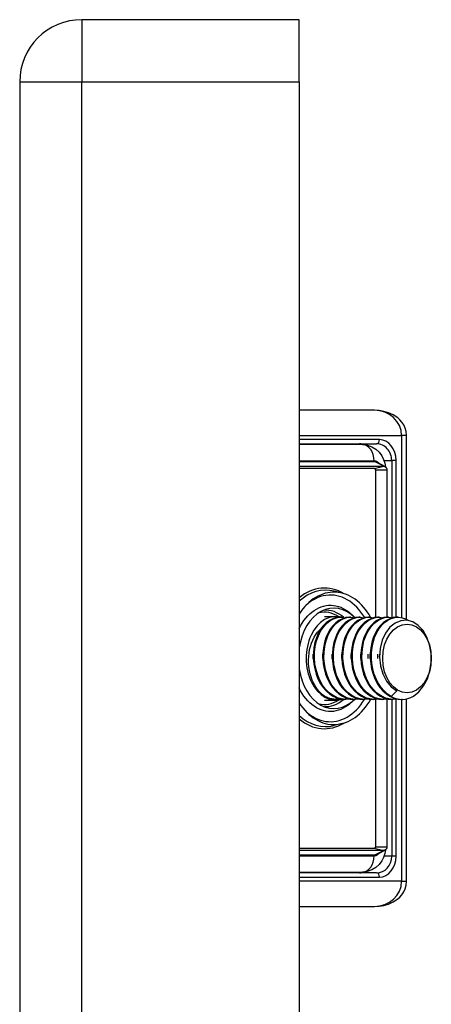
# Model space of a CAD drawing. Header units: inches. Extents: x 1.5 to 31.5, y 2.1 to 17.
# Tile 27 of 34: x 18.8 to 19.8, y 11.1 to 13.4. Entities that reach past the tile are written whole.
import ezdxf

# ---------------------------------------------------------------- set-up
doc = ezdxf.new("R2010")
doc.units = ezdxf.units.IN
doc.header["$MEASUREMENT"] = 0
doc.layers.add('Visible Edges(ANSI)', color=7, linetype='Continuous', lineweight=25)
doc.layers.add('Visible Tangent Edges(ANSI)', color=7, linetype='Continuous', lineweight=25)

msp = doc.modelspace()

# ---------------------------------------------------------------- linework, layer by layer
at = {"layer": 'Visible Edges(ANSI)'}
for p, q in [((19.4785, 13.425), (18.9685, 13.425)), ((19.4785, 13.279), (19.4785, 13.425)), ((18.8225, 13.279), (18.8225, 10.05)), ((19.4785, 13.279), (19.4785, 5.571)), ((19.6551, 12.5077), (19.4785, 12.5077)), ((19.7306, 12.0169), (19.7306, 12.4486)), ((19.4785, 12.429), (19.6604, 12.429)), ((19.627, 12.427), (19.4785, 12.427)), ((19.4785, 12.3762), (19.6771, 12.3762)), ((19.6615, 12.3857), (19.6803, 12.3753)), ((19.6548, 12.3706), (19.4785, 12.3706)), ((19.6583, 12.0212), (19.6583, 12.3679)), ((19.6845, 12.3679), (19.6845, 12.0215)), ((19.5796, 12.0781), (19.5608, 12.0829)), ((19.6084, 12.0215), (19.6029, 12.027)), ((19.5379, 12.0234), (19.5647, 12.0234)), ((19.5772, 12.0215), (19.5745, 12.0215)), ((19.5995, 12.0215), (19.5967, 12.0215)), ((19.6218, 12.0215), (19.619, 12.0215)), ((19.6441, 12.0215), (19.6413, 12.0215)), ((19.6663, 12.0215), (19.6635, 12.0215)), ((19.6886, 12.0215), (19.6858, 12.0215)), ((19.7109, 12.0215), (19.7081, 12.0215)), ((19.7082, 11.8485), (19.6948, 11.8358)), ((19.5379, 11.8266), (19.5647, 11.8266)), ((19.5661, 11.8286), (19.5647, 11.8286)), ((19.5884, 11.8286), (19.5856, 11.8286)), ((19.6084, 11.8286), (19.6029, 11.8231)), ((19.6107, 11.8286), (19.6079, 11.8286)), ((19.6329, 11.8286), (19.6301, 11.8286)), ((19.6552, 11.8286), (19.6524, 11.8286)), ((19.6583, 11.4821), (19.6583, 11.8287)), ((19.6775, 11.8286), (19.6747, 11.8286)), ((19.6845, 11.829), (19.6845, 11.4821)), ((19.6997, 11.8286), (19.697, 11.8286)), ((19.7206, 11.8286), (19.7192, 11.8286)), ((19.7306, 11.4014), (19.7306, 11.8296)), ((19.5796, 11.7719), (19.5608, 11.7672)), ((19.4785, 11.4794), (19.6548, 11.4794)), ((19.6771, 11.4739), (19.4785, 11.4739)), ((19.6803, 11.4747), (19.6615, 11.4643)), ((19.4785, 11.4231), (19.627, 11.4231)), ((19.6604, 11.4211), (19.4785, 11.4211)), ((19.4785, 11.3423), (19.6551, 11.3423))]:
    msp.add_line(p, q, dxfattribs=at)
at = {"layer": 'Visible Edges(ANSI)', "flags": 128}
for points in [[(19.7306, 12.4486), (19.7298, 12.4576), (19.7275, 12.466), (19.7241, 12.4735), (19.7198, 12.48), (19.7151, 12.4855), (19.71, 12.4901), (19.6995, 12.4972), (19.6886, 12.502), (19.6776, 12.5052), (19.6664, 12.5071), (19.6551, 12.5077)], [(19.627, 12.427), (19.6387, 12.4257), (19.6495, 12.4219), (19.6588, 12.4161), (19.6665, 12.409), (19.6725, 12.401), (19.677, 12.3924), (19.6799, 12.3835), (19.6815, 12.3745)], [(19.6771, 12.3762), (19.6776, 12.3761), (19.6782, 12.3761), (19.6787, 12.3759), (19.6792, 12.3758), (19.6797, 12.3756), (19.6802, 12.3753), (19.6807, 12.3751), (19.6811, 12.3748), (19.6815, 12.3744), (19.6819, 12.3741), (19.6823, 12.3737), (19.6826, 12.3733), (19.683, 12.3729), (19.6832, 12.3725), (19.6835, 12.3721), (19.6837, 12.3716), (19.6839, 12.3712), (19.6841, 12.3707), (19.6842, 12.3702), (19.6843, 12.3698), (19.6844, 12.3693), (19.6844, 12.3689), (19.6845, 12.3684), (19.6845, 12.3679)], [(19.6583, 12.3679), (19.6583, 12.368), (19.6583, 12.3681), (19.6583, 12.3681), (19.6583, 12.3682), (19.6583, 12.3683), (19.6582, 12.3684), (19.6582, 12.3685), (19.6581, 12.3686), (19.6581, 12.3688), (19.658, 12.3689), (19.6579, 12.369), (19.6577, 12.3692), (19.6576, 12.3694), (19.6574, 12.3695), (19.6572, 12.3697), (19.657, 12.3698), (19.6568, 12.37), (19.6565, 12.3701), (19.6563, 12.3703), (19.656, 12.3704), (19.6557, 12.3705), (19.6554, 12.3705), (19.6551, 12.3706), (19.6548, 12.3706)], [(19.5745, 12.0215), (19.566, 12.0207), (19.5577, 12.0182), (19.5498, 12.0141), (19.5422, 12.0086), (19.5353, 12.0015), (19.529, 11.9932), (19.5236, 11.9837), (19.5191, 11.9733), (19.5156, 11.9619), (19.5132, 11.95), (19.5119, 11.9376), (19.5118, 11.925), (19.5129, 11.9124), (19.5151, 11.9001), (19.5184, 11.8881), (19.5228, 11.8768), (19.5282, 11.8663), (19.5346, 11.8568), (19.5418, 11.8485), (19.5496, 11.8415), (19.5581, 11.8359), (19.567, 11.8319), (19.5762, 11.8294), (19.5856, 11.8286)], [(19.5981, 11.8295), (19.5879, 11.8286), (19.5777, 11.8296), (19.5677, 11.8327), (19.5581, 11.8376), (19.5491, 11.8442), (19.5408, 11.8526), (19.5335, 11.8624), (19.5272, 11.8735), (19.5221, 11.8856), (19.5182, 11.8985), (19.5157, 11.912), (19.5146, 11.9258), (19.5148, 11.9395), (19.5165, 11.9529), (19.5195, 11.9658), (19.5237, 11.9778), (19.5291, 11.9888), (19.5355, 11.9984), (19.5428, 12.0066), (19.5509, 12.0131), (19.5596, 12.0178), (19.5686, 12.0206), (19.5778, 12.0215), (19.587, 12.0204)], [(19.5967, 12.0215), (19.5883, 12.0207), (19.58, 12.0182), (19.572, 12.0141), (19.5645, 12.0086), (19.5575, 12.0015), (19.5513, 11.9932), (19.5459, 11.9837), (19.5414, 11.9733), (19.5379, 11.9619), (19.5355, 11.95), (19.5342, 11.9376), (19.5341, 11.925), (19.5351, 11.9124), (19.5374, 11.9001), (19.5407, 11.8881), (19.5451, 11.8768), (19.5505, 11.8663), (19.5569, 11.8568), (19.564, 11.8485), (19.5719, 11.8415), (19.5804, 11.8359), (19.5893, 11.8319), (19.5985, 11.8294), (19.6079, 11.8286)], [(19.6204, 11.8295), (19.6102, 11.8286), (19.6, 11.8296), (19.59, 11.8327), (19.5804, 11.8376), (19.5713, 11.8442), (19.5631, 11.8526), (19.5557, 11.8624), (19.5494, 11.8735), (19.5443, 11.8856), (19.5405, 11.8985), (19.538, 11.912), (19.5369, 11.9258), (19.5371, 11.9395), (19.5388, 11.9529), (19.5417, 11.9658), (19.5459, 11.9778), (19.5513, 11.9888), (19.5578, 11.9984), (19.5651, 12.0066), (19.5732, 12.0131), (19.5818, 12.0178), (19.5909, 12.0206), (19.6001, 12.0215), (19.6093, 12.0204)], [(19.619, 12.0215), (19.6106, 12.0207), (19.6023, 12.0182), (19.5943, 12.0141), (19.5868, 12.0086), (19.5798, 12.0015), (19.5736, 11.9932), (19.5681, 11.9837), (19.5637, 11.9733), (19.5602, 11.9619), (19.5578, 11.95), (19.5565, 11.9376), (19.5564, 11.925), (19.5574, 11.9124), (19.5596, 11.9001), (19.563, 11.8881), (19.5674, 11.8768), (19.5728, 11.8663), (19.5791, 11.8568), (19.5863, 11.8485), (19.5942, 11.8415), (19.6026, 11.8359), (19.6116, 11.8319), (19.6208, 11.8294), (19.6301, 11.8286)], [(19.6427, 11.8295), (19.6324, 11.8286), (19.6222, 11.8296), (19.6122, 11.8327), (19.6026, 11.8376), (19.5936, 11.8442), (19.5853, 11.8526), (19.578, 11.8624), (19.5717, 11.8735), (19.5666, 11.8856), (19.5628, 11.8985), (19.5603, 11.912), (19.5591, 11.9258), (19.5594, 11.9395), (19.561, 11.9529), (19.564, 11.9658), (19.5682, 11.9778), (19.5736, 11.9888), (19.58, 11.9984), (19.5874, 12.0066), (19.5955, 12.0131), (19.6041, 12.0178), (19.6131, 12.0206), (19.6223, 12.0215), (19.6315, 12.0204)], [(19.6413, 12.0215), (19.6328, 12.0207), (19.6246, 12.0182), (19.6166, 12.0141), (19.609, 12.0086), (19.6021, 12.0015), (19.5958, 11.9932), (19.5904, 11.9837), (19.5859, 11.9733), (19.5824, 11.9619), (19.58, 11.95), (19.5788, 11.9376), (19.5786, 11.925), (19.5797, 11.9124), (19.5819, 11.9001), (19.5852, 11.8881), (19.5896, 11.8768), (19.5951, 11.8663), (19.6014, 11.8568), (19.6086, 11.8485), (19.6165, 11.8415), (19.6249, 11.8359), (19.6338, 11.8319), (19.643, 11.8294), (19.6524, 11.8286)], [(19.6649, 11.8295), (19.6547, 11.8286), (19.6445, 11.8296), (19.6345, 11.8327), (19.6249, 11.8376), (19.6159, 11.8442), (19.6076, 11.8526), (19.6003, 11.8624), (19.594, 11.8735), (19.5889, 11.8856), (19.585, 11.8985), (19.5825, 11.912), (19.5814, 11.9258), (19.5817, 11.9395), (19.5833, 11.9529), (19.5863, 11.9658), (19.5905, 11.9778), (19.5959, 11.9888), (19.6023, 11.9984), (19.6096, 12.0066), (19.6177, 12.0131), (19.6264, 12.0178), (19.6354, 12.0206), (19.6446, 12.0215), (19.6538, 12.0204)], [(19.6635, 12.0215), (19.6551, 12.0207), (19.6468, 12.0182), (19.6388, 12.0141), (19.6313, 12.0086), (19.6243, 12.0015), (19.6181, 11.9932), (19.6127, 11.9837), (19.6082, 11.9733), (19.6047, 11.9619), (19.6023, 11.95), (19.601, 11.9376), (19.6009, 11.925), (19.602, 11.9124), (19.6042, 11.9001), (19.6075, 11.8881), (19.6119, 11.8768), (19.6173, 11.8663), (19.6237, 11.8568), (19.6308, 11.8485), (19.6387, 11.8415), (19.6472, 11.8359), (19.6561, 11.8319), (19.6653, 11.8294), (19.6747, 11.8286)], [(19.6872, 11.8295), (19.677, 11.8286), (19.6668, 11.8296), (19.6568, 11.8327), (19.6472, 11.8376), (19.6381, 11.8442), (19.6299, 11.8526), (19.6225, 11.8624), (19.6163, 11.8735), (19.6111, 11.8856), (19.6073, 11.8985), (19.6048, 11.912), (19.6037, 11.9258), (19.6039, 11.9395), (19.6056, 11.9529), (19.6085, 11.9658), (19.6128, 11.9778), (19.6182, 11.9888), (19.6246, 11.9984), (19.6319, 12.0066), (19.64, 12.0131), (19.6486, 12.0178), (19.6577, 12.0206), (19.6669, 12.0215), (19.6761, 12.0204)], [(19.6858, 12.0215), (19.6774, 12.0207), (19.6691, 12.0182), (19.6611, 12.0141), (19.6536, 12.0086), (19.6466, 12.0015), (19.6404, 11.9932), (19.635, 11.9837), (19.6305, 11.9733), (19.627, 11.9619), (19.6246, 11.95), (19.6233, 11.9376), (19.6232, 11.925), (19.6242, 11.9124), (19.6264, 11.9001), (19.6298, 11.8881), (19.6342, 11.8768), (19.6396, 11.8663), (19.6459, 11.8568), (19.6531, 11.8485), (19.661, 11.8415), (19.6695, 11.8359), (19.6784, 11.8319), (19.6876, 11.8294), (19.697, 11.8286)], [(19.7095, 11.8295), (19.6993, 11.8286), (19.689, 11.8296), (19.679, 11.8327), (19.6694, 11.8376), (19.6604, 11.8442), (19.6522, 11.8526), (19.6448, 11.8624), (19.6385, 11.8735), (19.6334, 11.8856), (19.6296, 11.8985), (19.6271, 11.912), (19.6259, 11.9258), (19.6262, 11.9395), (19.6278, 11.9529), (19.6308, 11.9658), (19.635, 11.9778), (19.6404, 11.9888), (19.6469, 11.9984), (19.6542, 12.0066), (19.6623, 12.0131), (19.6709, 12.0178), (19.6799, 12.0206), (19.6891, 12.0215), (19.6983, 12.0204)], [(19.7081, 12.0215), (19.6997, 12.0207), (19.6914, 12.0182), (19.6834, 12.0141), (19.6758, 12.0086), (19.6689, 12.0015), (19.6626, 11.9932), (19.6572, 11.9837), (19.6527, 11.9733), (19.6493, 11.9619), (19.6468, 11.95), (19.6456, 11.9376), (19.6455, 11.925), (19.6465, 11.9124), (19.6487, 11.9001), (19.652, 11.8881), (19.6564, 11.8768), (19.6619, 11.8663), (19.6682, 11.8568), (19.6754, 11.8485), (19.6833, 11.8415), (19.6917, 11.8359), (19.7006, 11.8319), (19.7099, 11.8294), (19.7192, 11.8286)], [(19.6948, 11.8358), (19.6863, 11.8413), (19.6783, 11.8484), (19.6711, 11.8567), (19.6647, 11.8662), (19.6592, 11.8768), (19.6548, 11.8881), (19.6515, 11.9002), (19.6493, 11.9126), (19.6482, 11.9253), (19.6484, 11.9379), (19.6497, 11.9504), (19.6521, 11.9623), (19.6557, 11.9737), (19.6602, 11.9842), (19.6657, 11.9937), (19.6721, 12.002), (19.6791, 12.0089), (19.6867, 12.0145), (19.6948, 12.0184), (19.7031, 12.0208), (19.7116, 12.0215), (19.7201, 12.0205), (19.7284, 12.0179), (19.7364, 12.0136)], [(19.747, 11.8361), (19.7599, 11.8464), (19.7709, 11.8603), (19.7796, 11.8771), (19.7856, 11.896), (19.7885, 11.9162), (19.7883, 11.9367), (19.7849, 11.9565), (19.7786, 11.9746), (19.7696, 11.9902), (19.7583, 12.0024), (19.7455, 12.0106), (19.7316, 12.0144), (19.7176, 12.0135), (19.7041, 12.008), (19.6918, 11.9981), (19.6815, 11.9844), (19.6737, 11.9675), (19.669, 11.9483), (19.6676, 11.9281), (19.6697, 11.9077), (19.6752, 11.8885), (19.6837, 11.8717), (19.6949, 11.858), (19.7082, 11.8485)], [(19.5389, 11.8358), (19.5337, 11.8396), (19.5288, 11.844), (19.5242, 11.849), (19.52, 11.8546), (19.516, 11.8606), (19.5125, 11.8672), (19.5094, 11.8741), (19.5067, 11.8814), (19.5045, 11.889), (19.5027, 11.8968), (19.5015, 11.9048), (19.5008, 11.913), (19.5006, 11.9212), (19.501, 11.9294), (19.5018, 11.9375), (19.5032, 11.9455), (19.5051, 11.9532), (19.5075, 11.9607), (19.5104, 11.9678), (19.5137, 11.9745), (19.5175, 11.9808), (19.5216, 11.9865), (19.5262, 11.9916), (19.531, 11.9961)], [(19.5118, 11.925), (19.5118, 11.9254), (19.5118, 11.9259), (19.5118, 11.9263), (19.5118, 11.9267), (19.5118, 11.9271), (19.5118, 11.9275), (19.5118, 11.9279), (19.5117, 11.9284), (19.5117, 11.9288), (19.5117, 11.9292), (19.5117, 11.9296), (19.5117, 11.93), (19.5117, 11.9304), (19.5117, 11.9309), (19.5117, 11.9313), (19.5117, 11.9317), (19.5117, 11.9321), (19.5118, 11.9325), (19.5118, 11.9329), (19.5118, 11.9334), (19.5118, 11.9338), (19.5118, 11.9342), (19.5118, 11.9346), (19.5118, 11.935)], [(19.5341, 11.925), (19.5341, 11.9254), (19.5341, 11.9259), (19.5341, 11.9263), (19.534, 11.9267), (19.534, 11.9271), (19.534, 11.9275), (19.534, 11.9279), (19.534, 11.9284), (19.534, 11.9288), (19.534, 11.9292), (19.534, 11.9296), (19.534, 11.93), (19.534, 11.9304), (19.534, 11.9309), (19.534, 11.9313), (19.534, 11.9317), (19.534, 11.9321), (19.534, 11.9325), (19.534, 11.9329), (19.534, 11.9333), (19.5341, 11.9338), (19.5341, 11.9342), (19.5341, 11.9346), (19.5341, 11.935)], [(19.5564, 11.925), (19.5564, 11.9254), (19.5564, 11.9258), (19.5563, 11.9263), (19.5563, 11.9267), (19.5563, 11.9271), (19.5563, 11.9275), (19.5563, 11.9279), (19.5563, 11.9284), (19.5563, 11.9288), (19.5563, 11.9292), (19.5563, 11.9296), (19.5563, 11.93), (19.5563, 11.9304), (19.5563, 11.9309), (19.5563, 11.9313), (19.5563, 11.9317), (19.5563, 11.9321), (19.5563, 11.9325), (19.5563, 11.9329), (19.5563, 11.9333), (19.5563, 11.9338), (19.5564, 11.9342), (19.5564, 11.9346), (19.5564, 11.935)], [(19.5787, 11.925), (19.5787, 11.9254), (19.5786, 11.9259), (19.5786, 11.9263), (19.5786, 11.9267), (19.5786, 11.9271), (19.5786, 11.9275), (19.5786, 11.9279), (19.5786, 11.9284), (19.5786, 11.9288), (19.5786, 11.9292), (19.5786, 11.9296), (19.5786, 11.93), (19.5786, 11.9304), (19.5786, 11.9309), (19.5786, 11.9313), (19.5786, 11.9317), (19.5786, 11.9321), (19.5786, 11.9325), (19.5786, 11.9329), (19.5786, 11.9334), (19.5786, 11.9338), (19.5786, 11.9342), (19.5787, 11.9346), (19.5787, 11.935)], [(19.6009, 11.925), (19.6009, 11.9254), (19.6009, 11.9259), (19.6009, 11.9263), (19.6009, 11.9267), (19.6009, 11.9271), (19.6009, 11.9275), (19.6009, 11.9279), (19.6008, 11.9284), (19.6008, 11.9288), (19.6008, 11.9292), (19.6008, 11.9296), (19.6008, 11.93), (19.6008, 11.9304), (19.6008, 11.9309), (19.6008, 11.9313), (19.6008, 11.9317), (19.6009, 11.9321), (19.6009, 11.9325), (19.6009, 11.9329), (19.6009, 11.9334), (19.6009, 11.9338), (19.6009, 11.9342), (19.6009, 11.9346), (19.6009, 11.935)], [(19.6232, 11.925), (19.6232, 11.9254), (19.6232, 11.9259), (19.6232, 11.9263), (19.6231, 11.9267), (19.6231, 11.9271), (19.6231, 11.9275), (19.6231, 11.9279), (19.6231, 11.9284), (19.6231, 11.9288), (19.6231, 11.9292), (19.6231, 11.9296), (19.6231, 11.93), (19.6231, 11.9304), (19.6231, 11.9309), (19.6231, 11.9313), (19.6231, 11.9317), (19.6231, 11.9321), (19.6231, 11.9325), (19.6231, 11.9329), (19.6231, 11.9334), (19.6231, 11.9338), (19.6232, 11.9342), (19.6232, 11.9346), (19.6232, 11.935)], [(19.6399, 11.935), (19.6399, 11.9346), (19.6399, 11.9342), (19.6399, 11.9338), (19.6399, 11.9334), (19.6399, 11.9329), (19.64, 11.9325), (19.64, 11.9321), (19.64, 11.9317), (19.64, 11.9313), (19.64, 11.9309), (19.64, 11.9304), (19.64, 11.93), (19.64, 11.9296), (19.64, 11.9292), (19.64, 11.9288), (19.64, 11.9284), (19.64, 11.9279), (19.64, 11.9275), (19.6399, 11.9271), (19.6399, 11.9267), (19.6399, 11.9263), (19.6399, 11.9259), (19.6399, 11.9254), (19.6399, 11.925)], [(19.6455, 11.925), (19.6454, 11.9254), (19.6454, 11.9259), (19.6454, 11.9263), (19.6454, 11.9267), (19.6454, 11.9271), (19.6454, 11.9275), (19.6454, 11.9279), (19.6454, 11.9284), (19.6454, 11.9288), (19.6454, 11.9292), (19.6454, 11.9296), (19.6454, 11.93), (19.6454, 11.9304), (19.6454, 11.9309), (19.6454, 11.9313), (19.6454, 11.9317), (19.6454, 11.9321), (19.6454, 11.9325), (19.6454, 11.9329), (19.6454, 11.9333), (19.6454, 11.9338), (19.6454, 11.9342), (19.6454, 11.9346), (19.6455, 11.935)], [(19.6622, 11.935), (19.6622, 11.9346), (19.6622, 11.9342), (19.6622, 11.9338), (19.6622, 11.9334), (19.6622, 11.9329), (19.6622, 11.9325), (19.6622, 11.9321), (19.6622, 11.9317), (19.6622, 11.9313), (19.6622, 11.9309), (19.6622, 11.9304), (19.6622, 11.93), (19.6622, 11.9296), (19.6622, 11.9292), (19.6622, 11.9288), (19.6622, 11.9284), (19.6622, 11.9279), (19.6622, 11.9275), (19.6622, 11.9271), (19.6622, 11.9267), (19.6622, 11.9263), (19.6622, 11.9259), (19.6622, 11.9254), (19.6622, 11.925)], [(19.6677, 11.925), (19.6677, 11.9254), (19.6677, 11.9258), (19.6677, 11.9263), (19.6677, 11.9267), (19.6677, 11.9271), (19.6677, 11.9275), (19.6677, 11.9279), (19.6676, 11.9284), (19.6676, 11.9288), (19.6676, 11.9292), (19.6676, 11.9296), (19.6676, 11.93), (19.6676, 11.9304), (19.6676, 11.9308), (19.6676, 11.9313), (19.6677, 11.9317), (19.6677, 11.9321), (19.6677, 11.9325), (19.6677, 11.9329), (19.6677, 11.9333), (19.6677, 11.9338), (19.6677, 11.9342), (19.6677, 11.9346), (19.6678, 11.935)], [(19.5759, 11.8295), (19.5743, 11.8292), (19.5727, 11.829), (19.5712, 11.8288), (19.5696, 11.8287), (19.568, 11.8286), (19.5665, 11.8286), (19.5649, 11.8286), (19.5633, 11.8286), (19.5618, 11.8287), (19.5602, 11.8289), (19.5586, 11.8291), (19.5571, 11.8293), (19.5555, 11.8296), (19.554, 11.83), (19.5524, 11.8303), (19.5509, 11.8308), (19.5494, 11.8312), (19.5478, 11.8317), (19.5463, 11.8323), (19.5448, 11.8329), (19.5433, 11.8336), (19.5418, 11.8342), (19.5403, 11.835), (19.5389, 11.8358)], [(19.6815, 11.4756), (19.6799, 11.4665), (19.677, 11.4576), (19.6725, 11.4491), (19.6665, 11.441), (19.6588, 11.4339), (19.6495, 11.4282), (19.6386, 11.4244), (19.627, 11.4231)], [(19.6548, 11.4794), (19.6551, 11.4795), (19.6554, 11.4795), (19.6557, 11.4796), (19.656, 11.4797), (19.6563, 11.4798), (19.6565, 11.4799), (19.6568, 11.4801), (19.657, 11.4802), (19.6572, 11.4804), (19.6574, 11.4805), (19.6576, 11.4807), (19.6577, 11.4808), (19.6579, 11.481), (19.658, 11.4811), (19.6581, 11.4813), (19.6581, 11.4814), (19.6582, 11.4815), (19.6582, 11.4816), (19.6583, 11.4817), (19.6583, 11.4818), (19.6583, 11.4819), (19.6583, 11.482), (19.6583, 11.4821), (19.6583, 11.4821)], [(19.6845, 11.4821), (19.6845, 11.4817), (19.6844, 11.4812), (19.6844, 11.4807), (19.6843, 11.4803), (19.6842, 11.4798), (19.6841, 11.4793), (19.6839, 11.4789), (19.6837, 11.4784), (19.6835, 11.478), (19.6832, 11.4775), (19.683, 11.4771), (19.6826, 11.4767), (19.6823, 11.4763), (19.6819, 11.4759), (19.6815, 11.4756), (19.6811, 11.4753), (19.6807, 11.475), (19.6802, 11.4747), (19.6797, 11.4745), (19.6792, 11.4743), (19.6787, 11.4741), (19.6782, 11.474), (19.6776, 11.4739), (19.6771, 11.4739)], [(19.6551, 11.3423), (19.6664, 11.343), (19.6776, 11.3448), (19.6886, 11.348), (19.6995, 11.3529), (19.71, 11.3599), (19.7151, 11.3645), (19.7198, 11.37), (19.7241, 11.3765), (19.7275, 11.384), (19.7298, 11.3925), (19.7306, 11.4014)]]:
    msp.add_lwpolyline(points, dxfattribs=at)
at = {"layer": 'Visible Edges(ANSI)'}
msp.add_arc((18.9685, 13.279), 0.146, 90, 180, dxfattribs=at)
for centre, major_axis, start_param, end_param in [((19.5602, 11.925), (0, 0.1555), 5.380913, 7.119836), ((19.5602, 11.925), (0, 0.1181), 5.652495, 7.641438), ((19.5647, 11.925), (0, 0.0984), 6.081672, 9.641246), ((19.5602, 11.925), (0, -0.1181), 4.924932, 6.89837), ((19.5602, 11.925), (0, -0.1555), 5.446535, 7.187518), ((19.5647, 11.925), (0, -0.0965), 5.894413, 6.283185), ((19.7206, 11.925), (0, -0.0965), 5.894413, 6.679811)]:
    msp.add_ellipse(centre, major_axis=major_axis, ratio=0.707107, start_param=start_param, end_param=end_param, dxfattribs=at)
msp.add_ellipse((19.7318, 11.925), major_axis=(0, 0.0807), ratio=0.707107, dxfattribs=at)
at = {"layer": 'Visible Tangent Edges(ANSI)'}
for p, q in [((18.9685, 13.425), (18.9685, 13.279)), ((18.8225, 13.279), (18.9685, 13.279)), ((18.9685, 10.05), (18.9685, 13.279)), ((18.9685, 13.279), (19.4785, 13.279)), ((19.4785, 12.4486), (19.7191, 12.4486)), ((19.7306, 12.4486), (19.7191, 12.4486)), ((19.7191, 12.4486), (19.7191, 12.0207)), ((19.6673, 12.4388), (19.4785, 12.4388)), ((19.6548, 12.3884), (19.4785, 12.3884)), ((19.4785, 12.3873), (19.6554, 12.3873)), ((19.6548, 12.3706), (19.6771, 12.3762)), ((19.6771, 12.3762), (19.6554, 12.3873)), ((19.6781, 12.3896), (19.6959, 12.3896)), ((19.706, 12.3896), (19.6959, 12.3896)), ((19.6959, 12.3896), (19.6959, 12.0209)), ((19.706, 12.0214), (19.706, 12.3896)), ((19.6583, 12.3679), (19.6845, 12.3679)), ((19.6959, 11.8286), (19.6959, 11.4605)), ((19.706, 11.4605), (19.706, 11.8289)), ((19.7191, 11.8286), (19.7191, 11.4014)), ((19.6548, 11.4794), (19.6771, 11.4739)), ((19.6771, 11.4739), (19.6554, 11.4627)), ((19.6583, 11.4821), (19.6845, 11.4821)), ((19.6554, 11.4627), (19.4785, 11.4627)), ((19.4785, 11.4616), (19.6548, 11.4616)), ((19.6959, 11.4605), (19.6781, 11.4605)), ((19.706, 11.4605), (19.6959, 11.4605)), ((19.4785, 11.4112), (19.6673, 11.4112)), ((19.7191, 11.4014), (19.4785, 11.4014)), ((19.7191, 11.4014), (19.7306, 11.4014))]:
    msp.add_line(p, q, dxfattribs=at)
at = {"layer": 'Visible Tangent Edges(ANSI)', "flags": 128}
for points in [[(19.665, 12.3838), (19.6647, 12.3841), (19.6643, 12.3845), (19.6639, 12.3849), (19.6635, 12.3852), (19.6631, 12.3855), (19.6627, 12.3858), (19.6623, 12.3861), (19.6619, 12.3863), (19.6615, 12.3866), (19.661, 12.3868), (19.6606, 12.387), (19.6602, 12.3872), (19.6598, 12.3874), (19.6593, 12.3876), (19.6589, 12.3878), (19.6584, 12.3879), (19.658, 12.388), (19.6575, 12.3881), (19.6571, 12.3882), (19.6566, 12.3883), (19.6562, 12.3884), (19.6557, 12.3884), (19.6553, 12.3884), (19.6548, 12.3884)], [(19.6554, 12.3873), (19.6556, 12.3873), (19.6559, 12.3873), (19.6562, 12.3873), (19.6564, 12.3873), (19.6567, 12.3873), (19.6569, 12.3872), (19.6572, 12.3872), (19.6575, 12.3872), (19.6577, 12.3871), (19.658, 12.3871), (19.6582, 12.387), (19.6585, 12.3869), (19.6587, 12.3869), (19.659, 12.3868), (19.6593, 12.3867), (19.6595, 12.3866), (19.6598, 12.3865), (19.66, 12.3864), (19.6603, 12.3863), (19.6605, 12.3862), (19.6608, 12.3861), (19.661, 12.386), (19.6612, 12.3859), (19.6615, 12.3857)], [(19.6325, 12.0206), (19.6282, 12.0273), (19.6237, 12.0337), (19.6189, 12.0396), (19.6139, 12.0452), (19.6086, 12.0503), (19.6031, 12.0549), (19.5974, 12.0591), (19.5916, 12.0627), (19.5856, 12.0659), (19.5795, 12.0685), (19.5733, 12.0706), (19.567, 12.0722), (19.5607, 12.0732), (19.5544, 12.0737), (19.548, 12.0737), (19.5416, 12.073), (19.5353, 12.0719), (19.529, 12.0702), (19.5228, 12.068), (19.5168, 12.0652), (19.5108, 12.062), (19.505, 12.0582), (19.4994, 12.0539), (19.4939, 12.0492)], [(19.4786, 11.9946), (19.482, 12.0013), (19.4857, 12.0077), (19.4897, 12.0138), (19.494, 12.0194), (19.4986, 12.0246), (19.5034, 12.0294), (19.5084, 12.0337), (19.5136, 12.0376), (19.519, 12.0409), (19.5245, 12.0437), (19.5302, 12.046), (19.5359, 12.0478), (19.5417, 12.049), (19.5475, 12.0497), (19.5534, 12.0499), (19.5592, 12.0495), (19.565, 12.0485), (19.5708, 12.047), (19.5765, 12.0449), (19.5821, 12.0423), (19.5875, 12.0393), (19.5928, 12.0357), (19.5979, 12.0316), (19.6028, 12.027)], [(19.6028, 11.8231), (19.5979, 11.8185), (19.5928, 11.8144), (19.5875, 11.8108), (19.5821, 11.8077), (19.5765, 11.8051), (19.5708, 11.8031), (19.565, 11.8015), (19.5592, 11.8006), (19.5533, 11.8002), (19.5475, 11.8003), (19.5416, 11.801), (19.5358, 11.8023), (19.5301, 11.804), (19.5244, 11.8063), (19.519, 11.8091), (19.5136, 11.8125), (19.5084, 11.8163), (19.5034, 11.8207), (19.4986, 11.8255), (19.494, 11.8307), (19.4897, 11.8363), (19.4857, 11.8424), (19.4819, 11.8488), (19.4785, 11.8555)], [(19.4939, 11.8009), (19.4993, 11.7962), (19.5049, 11.7919), (19.5107, 11.7882), (19.5166, 11.7849), (19.5226, 11.7822), (19.5287, 11.78), (19.535, 11.7782), (19.5413, 11.7771), (19.5476, 11.7764), (19.554, 11.7763), (19.5603, 11.7768), (19.5666, 11.7777), (19.5729, 11.7793), (19.5791, 11.7813), (19.5851, 11.7839), (19.5911, 11.787), (19.5969, 11.7906), (19.6026, 11.7947), (19.6081, 11.7993), (19.6133, 11.8043), (19.6184, 11.8098), (19.6231, 11.8157), (19.6277, 11.8219), (19.6319, 11.8286)], [(19.6548, 11.4616), (19.6553, 11.4616), (19.6557, 11.4617), (19.6562, 11.4617), (19.6566, 11.4617), (19.6571, 11.4618), (19.6575, 11.4619), (19.658, 11.462), (19.6584, 11.4621), (19.6589, 11.4623), (19.6593, 11.4624), (19.6598, 11.4626), (19.6602, 11.4628), (19.6606, 11.463), (19.661, 11.4632), (19.6615, 11.4634), (19.6619, 11.4637), (19.6623, 11.464), (19.6627, 11.4642), (19.6631, 11.4645), (19.6635, 11.4649), (19.6639, 11.4652), (19.6643, 11.4655), (19.6647, 11.4659), (19.665, 11.4663)], [(19.6615, 11.4643), (19.6612, 11.4642), (19.661, 11.4641), (19.6608, 11.4639), (19.6605, 11.4638), (19.6603, 11.4637), (19.66, 11.4636), (19.6598, 11.4635), (19.6595, 11.4634), (19.6593, 11.4633), (19.659, 11.4633), (19.6587, 11.4632), (19.6585, 11.4631), (19.6582, 11.463), (19.658, 11.463), (19.6577, 11.4629), (19.6575, 11.4629), (19.6572, 11.4628), (19.6569, 11.4628), (19.6567, 11.4628), (19.6564, 11.4627), (19.6562, 11.4627), (19.6559, 11.4627), (19.6556, 11.4627), (19.6554, 11.4627)]]:
    msp.add_lwpolyline(points, dxfattribs=at)
at = {"layer": 'Visible Tangent Edges(ANSI)'}
for centre, major_axis, ratio, start_param, end_param in [((19.6551, 12.4486), (0.064, 0), 0.922246, 0, 1.570796), ((19.6234, 12.3896), (0, -0.0394), 0.37572, 3.141593, 3.459153), ((19.6234, 12.3896), (0, 0.0394), 0.117551, 0, 0.31756), ((19.627, 12.3876), (0, 0.0394), 0.707107, 4.732861, 6.283185), ((19.6604, 12.4388), (0, -0.00984), 0.707107, 0, 1.570796), ((19.6604, 12.3896), (0, -0.0394), 0.902018, 1.570796, 3.141593), ((19.6673, 12.3896), (0, 0.0492), 0.786728, 4.712389, 6.283185), ((19.6557, 12.3885), (0, -0.00118), 0.707107, 4.732861, 5.934119), ((19.5379, 11.925), (0, 0.1652), 0.707107, 5.878471, 6.81631), ((19.5408, 11.925), (0, 0.1603), 0.707107, 6.105932, 6.864292), ((19.5379, 11.925), (0, 0.1084), 0.707107, 5.842704, 6.460029), ((19.5408, 11.925), (0, 0.1133), 0.707107, 5.724367, 6.342235), ((19.6535, 11.9251), (-0.0138, 0), 0.000574, 5.334965, 5.335026), ((19.5379, 11.925), (0, -0.1084), 0.707107, 6.106342, 6.723667), ((19.5408, 11.925), (0, -0.1133), 0.707107, 6.224135, 6.836272), ((19.5408, 11.925), (0, -0.1603), 0.707107, 5.702079, 6.460439), ((19.5379, 11.925), (0, -0.1652), 0.707107, 5.750061, 6.687899), ((19.627, 11.4624), (0, -0.0394), 0.707107, 0, 1.550324), ((19.6557, 11.4616), (0, 0.00118), 0.707107, 0.349066, 1.550324), ((19.6604, 11.4605), (0, -0.0394), 0.902018, 0, 1.570796), ((19.6673, 11.4605), (0, 0.0492), 0.786728, 3.141593, 4.712389), ((19.6234, 11.4605), (0, -0.0394), 0.37572, 5.965625, 6.283185), ((19.6234, 11.4605), (0, 0.0394), 0.117551, 2.824032, 3.141593), ((19.6551, 11.4014), (0.064, 0), 0.922246, 4.712389, 6.283185), ((19.6604, 11.4112), (0, 0.00984), 0.707107, 4.712389, 6.283185)]:
    msp.add_ellipse(centre, major_axis=major_axis, ratio=ratio, start_param=start_param, end_param=end_param, dxfattribs=at)

doc.saveas('drawing.dxf')
